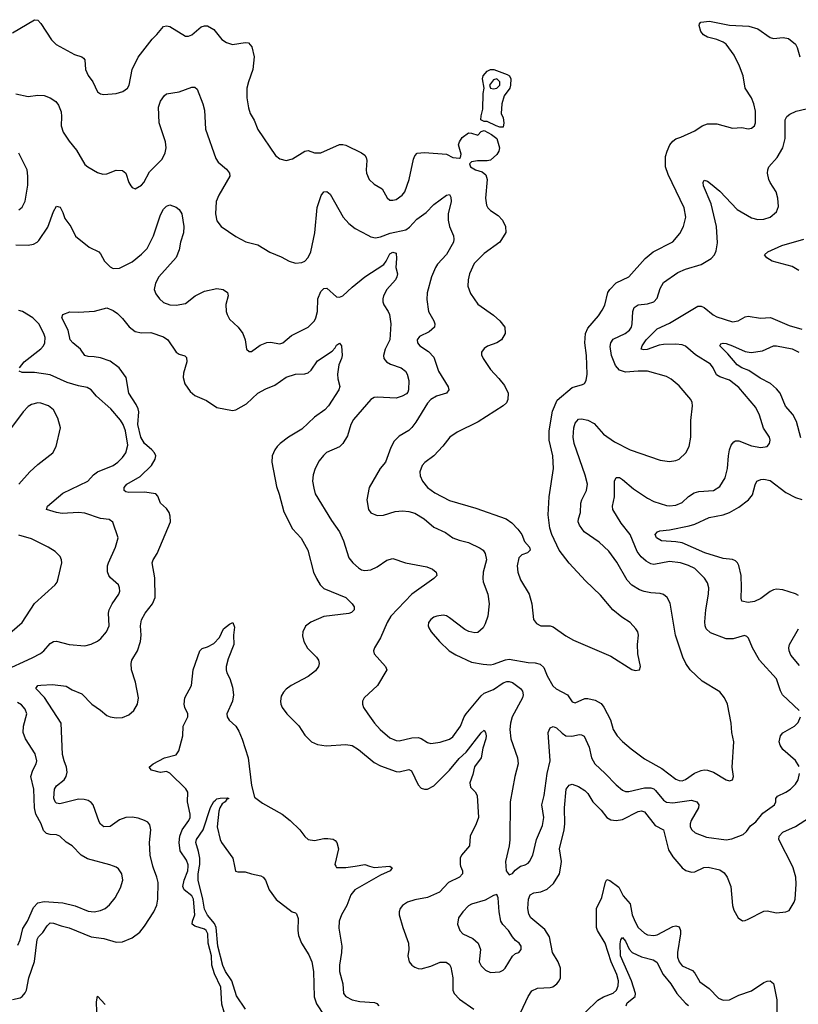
# Model space of a CAD drawing. Header units: inches. Extents: x 1934316 to 2140091, y 524953 to 667329.
# Tile 248 of 256: x 2023215 to 2028168, y 639121 to 645386. Entities that reach past the tile are written whole.
import ezdxf

# ---------------------------------------------------------------- set-up
doc = ezdxf.new("R2010")
doc.units = ezdxf.units.IN
doc.header["$MEASUREMENT"] = 0
doc.layers.add('C0623', color=7, linetype='Continuous')
doc.layers.add('C0624', color=7, linetype='Continuous')

msp = doc.modelspace()

# ---------------------------------------------------------------- linework, layer by layer
at = {"layer": 'C0623', "color": 5}
for points, elevation in [([(2023170, 639151.1), (2023218, 639162), (2023231.2, 639170), (2023250, 639192.7), (2023257.8, 639210), (2023272.7, 639290), (2023310, 639393.4), (2023327.3, 639532.7), (2023335.2, 639550), (2023362, 639578), (2023390, 639620.8), (2023410, 639638.6), (2023430, 639637.5), (2023478.9, 639618.9), (2023530, 639607.1), (2023670, 639550.7), (2023750, 639538.3), (2023830, 639516.9), (2023870, 639518.5), (2023930, 639543.6), (2023979.6, 639580.4), (2024010, 639618.4), (2024068.3, 639710), (2024087.8, 639752.2), (2024093.6, 639790), (2024095.2, 639895.2), (2024087.7, 639930), (2024065.9, 639985.9), (2024062.5, 640000)], 320), ([(2023202.9, 639497.1), (2023218.8, 639530), (2023236.1, 639603.9), (2023264.8, 639650), (2023303.5, 639736.5), (2023330, 639765.8), (2023370, 639775), (2023490, 639766.7), (2023568.1, 639748.1), (2023650, 639712.3), (2023690, 639709.2), (2023730, 639716.5), (2023758.4, 639730), (2023787, 639753), (2023822.2, 639797.8), (2023857.4, 639862.6), (2023871.1, 639910), (2023864.2, 639950), (2023842.8, 639982.8), (2023830, 639993.3), (2023811.9, 640000)], 340), ([(2024516.5, 639070), (2024502.2, 639122.2), (2024494.1, 639230), (2024455.2, 639315.2), (2024438.1, 639370), (2024436, 639430), (2024413.4, 639510), (2024411.7, 639570), (2024401.6, 639590), (2024390, 639599.7), (2024330, 639618.8), (2024311.6, 639630), (2024314.5, 639650), (2024329.9, 639690.1), (2024321.8, 639790), (2024310, 639810.7), (2024261.1, 639850), (2024253.9, 639870), (2024261.9, 639910), (2024284.9, 639970), (2024287.1, 640000)], 280), ([(2024651.1, 639090), (2024594.3, 639174.3), (2024565.4, 639270), (2024525.6, 639330), (2024508.2, 639368.2), (2024475.8, 639490), (2024464.9, 639610), (2024453.9, 639633.9), (2024410, 639688.2), (2024390, 639725.1), (2024381.1, 639790), (2024351.5, 639911.5), (2024350.7, 639950), (2024360, 640000)], 260), ([(2024581.7, 640000), (2024588.1, 639968.1), (2024604, 639964), (2024650, 639964), (2024690.6, 639950.6), (2024750, 639938.8), (2024764.7, 639930), (2024778.8, 639910), (2024802.8, 639850), (2024847.9, 639787.9), (2024948.3, 639708.3), (2024970, 639702.8), (2024976.7, 639696.7), (2024986, 639666), (2024983.8, 639590), (2024990, 639558), (2025008.9, 639508.9), (2025054.7, 639434.7), (2025074, 639390), (2025085, 639330), (2025087.6, 639167.6), (2025104.5, 639124.5), (2025152, 639050)], 260), ([(2025225.6, 640000), (2025230.5, 639990.5), (2025290.2, 639990.2), (2025349, 640000)], 280), ([(2025440.7, 640000), (2025470, 639990.2), (2025570, 639999.5), (2025584.9, 639990), (2025572.2, 639970), (2025510, 639942.6), (2025346.5, 639850), (2025322.4, 639817.6), (2025295.9, 639750), (2025263, 639690), (2025247.2, 639650), (2025245.6, 639605.6), (2025265.3, 639490), (2025263.2, 639450), (2025249.2, 639370), (2025249.2, 639330), (2025270.2, 639250), (2025276, 639190), (2025290.4, 639170), (2025330.4, 639150), (2025378.4, 639138.4), (2025472.6, 639132.6), (2025486.5, 639126.5), (2025499.5, 639110)], 280), ([(2026020.2, 640000), (2026031.4, 639970), (2026031.8, 639950), (2026013, 639930), (2025944.1, 639895.9), (2025886.1, 639833.9), (2025810, 639799.3), (2025730, 639786), (2025682.4, 639770), (2025651, 639749), (2025636, 639730), (2025629, 639710), (2025630.3, 639689.7), (2025653, 639610), (2025688.1, 639510), (2025690.2, 639470), (2025684.4, 639430), (2025694, 639390), (2025710.3, 639370), (2025730, 639356.5), (2025750, 639348.6), (2025770, 639347), (2025830, 639363.2), (2025890, 639388.3), (2025928, 639388), (2025950, 639374), (2025957.4, 639357.4), (2025971.7, 639290), (2025970.2, 639210), (2025978.2, 639190), (2026012.8, 639152.8), (2026103.7, 639090)], 320), ([(2026308.5, 640000), (2026311, 639970), (2026330, 639944.7), (2026350, 639954), (2026366.3, 639973.7), (2026400.7, 639999.3), (2026403, 640000)], 340), ([(2026403.9, 639070), (2026450, 639170.4), (2026473.9, 639206.1), (2026510, 639222.9), (2026590, 639227.1), (2026607.6, 639232.4), (2026633.3, 639250), (2026647.8, 639270), (2026655.4, 639290), (2026656, 639350), (2026641, 639390), (2026604.8, 639450), (2026585.5, 639550), (2026555.7, 639595.7), (2026468, 639670), (2026454.5, 639694.5), (2026448.5, 639730), (2026451.2, 639790), (2026463.2, 639816.8), (2026485.6, 639830), (2026530, 639837.2), (2026570, 639853.7), (2026610.8, 639890), (2026649.8, 639950.2), (2026656.8, 640000)], 320), ([(2027420.4, 640000), (2027430, 639988.7), (2027452.3, 639972.3), (2027490, 639960.9), (2027510, 639962.7), (2027568.4, 639991.6), (2027594.2, 639994.2), (2027670, 639976.1), (2027696.8, 639956.8), (2027715.8, 639930), (2027739.7, 639870), (2027750.2, 639750.2), (2027759.4, 639719.4), (2027786, 639670), (2027812.5, 639652.5), (2027830, 639653.7), (2027850, 639661.7), (2027950, 639712.3), (2027970, 639714.7), (2028030, 639702.4), (2028090, 639708.4), (2028110, 639717.3), (2028143, 639770), (2028148.3, 639790), (2028154.5, 639885.5), (2028152.5, 639930), (2028135.9, 639990), (2028130.9, 640000)], 320), ([(2026815.6, 639070), (2026892.4, 639147.6), (2026930, 639169.1), (2026990, 639190.8), (2027012.7, 639210), (2027022.7, 639237.3), (2027024.1, 639270), (2027014.2, 639310), (2026977.3, 639390), (2026939.7, 639510), (2026890.8, 639590), (2026884, 639610), (2026885, 639730), (2026919.2, 639800.7), (2026941.2, 639898.8), (2026950, 639914.4), (2026970, 639907.6), (2027027, 639867), (2027055.4, 639810), (2027099.3, 639759.3), (2027112.2, 639690), (2027130, 639644.6), (2027150.1, 639610.1), (2027190, 639573.2), (2027210, 639562.9), (2027250, 639557.7), (2027270, 639563.2), (2027370, 639615.5), (2027390, 639619.7), (2027410, 639613.1), (2027419.4, 639590), (2027418.3, 639570), (2027399.1, 639450), (2027401, 639421), (2027410.2, 639390), (2027430, 639365.8), (2027495, 639335), (2027510, 639318), (2027542.7, 639262.7), (2027601.7, 639221.7), (2027660.5, 639160.5), (2027690, 639146.4), (2027730, 639148.6), (2027790, 639178.2), (2027870, 639206.3), (2027950, 639259.2), (2027970, 639267.9), (2027990.2, 639270.2), (2028010, 639252.7), (2028014.8, 639234.8), (2028032.7, 639150), (2028031.2, 639071.2)], 280), ([(2027074.3, 639110), (2027080.5, 639130), (2027130.4, 639169.6), (2027133.5, 639190), (2027106.5, 639270), (2027037.9, 639430), (2027035.2, 639504.8), (2027040.4, 639530), (2027050, 639546), (2027070, 639521.3), (2027091.5, 639471.5), (2027110.6, 639450.6), (2027170, 639422.7), (2027244.5, 639404.5), (2027268.5, 639388.5), (2027309.4, 639310), (2027358, 639250), (2027395.1, 639190), (2027450, 639127.9), (2027470, 639112.4)], 260), ([(2023706.8, 639073.2), (2023703.9, 639136.1), (2023710, 639173.4), (2023759, 639119)], 280)]:
    msp.add_lwpolyline(points, dxfattribs=dict(at, elevation=elevation))
at = {"layer": 'C0623', "color": 5, "elevation": 340}
msp.add_lwpolyline([(2026250, 639819), (2026230, 639812.7), (2026176.7, 639783.3), (2026090, 639757.3), (2026070, 639746.6), (2026033.7, 639710), (2026006.4, 639670), (2026000.4, 639630), (2026015.6, 639590), (2026033.4, 639570), (2026098.9, 639538.9), (2026132.9, 639510), (2026145.8, 639470), (2026139, 639390), (2026150, 639364.9), (2026178, 639338), (2026210, 639323.1), (2026270, 639327.6), (2026290, 639337), (2026303, 639350), (2026350, 639427.3), (2026370, 639444), (2026390, 639451), (2026405.2, 639470), (2026406, 639490), (2026392.3, 639510), (2026370, 639526), (2026350, 639549.6), (2026324.5, 639590), (2026288.6, 639628.6), (2026275.3, 639650), (2026264.7, 639710), (2026258.9, 639798.9)], close=True, dxfattribs=at)
at = {"layer": 'C0624', "color": 5}
for points, elevation in [([(2023170, 645302.4), (2023310, 645386.4), (2023330, 645383.8), (2023350, 645363), (2023418.2, 645258.2), (2023447.8, 645227.7), (2023564.5, 645164.5), (2023610.2, 645150.2), (2023622, 645142), (2023630.3, 645130), (2023634, 645070), (2023650, 645030.6), (2023681.3, 644990), (2023710, 644926.8), (2023730, 644914), (2023750, 644910.6), (2023830, 644916.3), (2023871.4, 644928.6), (2023900.9, 644950), (2023911.3, 644970), (2023931.1, 645070), (2023970, 645148.2), (2024057.6, 645262.4), (2024088.2, 645291.8), (2024130, 645344), (2024150, 645347.7), (2024170, 645343), (2024270, 645282), (2024290, 645280.7), (2024310, 645290.5), (2024370, 645340.4), (2024390, 645346.7), (2024410, 645346.7), (2024450, 645323.8), (2024500.9, 645260.9), (2024530, 645240.2), (2024570, 645229.2), (2024650, 645240.3), (2024670, 645239.3), (2024692.8, 645212.8), (2024707.6, 645150), (2024698.7, 645070), (2024670.3, 644990), (2024661.1, 644950), (2024659.5, 644890), (2024670, 644824.7), (2024681.3, 644790), (2024706.7, 644746.7), (2024730, 644687.3), (2024842.6, 644522.6), (2024870, 644500.5), (2024910, 644490.4), (2024950, 644501.3), (2025030, 644550.4), (2025050, 644553.4), (2025090, 644539.6), (2025130, 644539), (2025250, 644591.7), (2025270, 644593.1), (2025290, 644587.6), (2025390, 644539.3), (2025410, 644524), (2025419.3, 644510), (2025424.4, 644490), (2025418.7, 644430), (2025421.3, 644410), (2025438.4, 644370), (2025470, 644340.4), (2025520.7, 644310), (2025553.2, 644253.2), (2025570, 644238.8), (2025590, 644237.3), (2025610, 644242), (2025649.3, 644270), (2025664.5, 644290), (2025693.6, 644370), (2025720.5, 644499.5), (2025730, 644521), (2025743.9, 644536.1), (2025790, 644541.6), (2025930, 644530.4), (2025971, 644510), (2026013.8, 644506.2), (2026019, 644510), (2026023.7, 644530), (2026007, 644590), (2026012.7, 644610), (2026030, 644636.3), (2026070, 644666), (2026090, 644664.7), (2026130, 644652), (2026150, 644674), (2026170, 644682), (2026216.8, 644656.8), (2026250.5, 644630.5), (2026267.7, 644570), (2026264, 644550), (2026250, 644529.5), (2026210, 644493.2), (2026188.9, 644488.9), (2026128.7, 644488.7), (2026090, 644481.2), (2026076, 644470), (2026083.8, 644450), (2026116, 644430), (2026158.4, 644418.4), (2026179.9, 644399.9), (2026189, 644369), (2026179, 644250), (2026185.2, 644205.2), (2026192.4, 644190), (2026210, 644172.4), (2026259.5, 644139.5), (2026285.7, 644110), (2026306, 644070), (2026308.6, 644031.4), (2026270.2, 643969.8), (2026170, 643899.1), (2026105.9, 643834.1), (2026076.5, 643770), (2026067.8, 643730), (2026066.3, 643690), (2026083, 643643), (2026130, 643575.5), (2026230, 643505.5), (2026270.4, 643470.3), (2026302, 643430), (2026303, 643390), (2026280.7, 643350), (2026250.8, 643330), (2026191.8, 643308.2), (2026170, 643294.5), (2026153, 643270), (2026153.2, 643253.2), (2026163.8, 643230), (2026210, 643160.7), (2026263.8, 643103.8), (2026298.9, 643058.9), (2026322.4, 643010), (2026320.4, 642970), (2026311.6, 642948.4), (2026291.4, 642928.6), (2026132.7, 642827.3), (2025998.7, 642761.3), (2025952, 642730), (2025907.5, 642672.5), (2025849.3, 642610.7), (2025792.1, 642567.9), (2025776.5, 642550), (2025760.9, 642510), (2025763, 642483), (2025778, 642450), (2025810.2, 642410.2), (2025855.9, 642375.9), (2025950, 642326.5), (2026117.1, 642277.1), (2026310.2, 642210.2), (2026345.5, 642185.5), (2026384.3, 642144.3), (2026409.3, 642109.3), (2026426.8, 642066.8), (2026458.7, 642030), (2026463.1, 642010), (2026446.6, 641993.4), (2026410, 641981.8), (2026390, 641961.3), (2026379.8, 641910), (2026383.5, 641870), (2026401.4, 641821.4), (2026457.4, 641730), (2026473.7, 641670), (2026484.9, 641570), (2026503.9, 641543.9), (2026530, 641529.3), (2026590, 641529.4), (2026610, 641523.2), (2026690, 641465.5), (2026737.5, 641437.5), (2026975.2, 641335.2), (2027110, 641250.7), (2027130, 641244), (2027158, 641250), (2027165.2, 641270), (2027147.3, 641350), (2027146, 641410), (2027151.8, 641470), (2027147, 641490), (2027135.1, 641510), (2027098.4, 641550), (2027045, 641585), (2026989.6, 641630), (2026910, 641723.6), (2026815.7, 641815.7), (2026710, 641928.3), (2026647.9, 642010), (2026599.8, 642110), (2026587.7, 642150), (2026576.3, 642236.3), (2026583.1, 642350), (2026611, 642530), (2026606.3, 642610), (2026583, 642710), (2026583.6, 642770), (2026604.8, 642895.2), (2026635.4, 642964.6), (2026730, 643045.2), (2026795.5, 643064.5), (2026808.3, 643071.7), (2026819.7, 643090), (2026825.1, 643130), (2026820.3, 643250), (2026811.4, 643330), (2026814.8, 643390), (2026830, 643423.7), (2026897.9, 643502.1), (2026921.2, 643538.8), (2026936.8, 643570), (2026957.4, 643650), (2026969.8, 643670), (2027010, 643711.1), (2027090, 643750.3), (2027193.4, 643866.6), (2027246, 643910), (2027370, 643972.2), (2027413.9, 644026.1), (2027437.7, 644070), (2027453.1, 644130), (2027442.4, 644190), (2027340.8, 644400.8), (2027323.2, 644450), (2027324.2, 644515.8), (2027333.3, 644550), (2027350.7, 644589.3), (2027370, 644613.7), (2027390, 644627.4), (2027422, 644638), (2027510, 644679.7), (2027556.9, 644710), (2027590, 644723.2), (2027650, 644723.9), (2027750, 644696), (2027810, 644700.3), (2027850, 644692.7), (2027870, 644695.5), (2027890, 644711), (2027895.8, 644730), (2027895.5, 644804.5), (2027886.6, 644850), (2027869.8, 644890), (2027829.7, 644950), (2027817.2, 645030), (2027794.7, 645090), (2027760.1, 645160.1), (2027710, 645229.7), (2027690, 645243.8), (2027650, 645260.9), (2027590, 645275.4), (2027565, 645290), (2027548.5, 645311.5), (2027538.4, 645350), (2027540.1, 645359.9), (2027548, 645370), (2027603.7, 645376.3), (2027730, 645352.6), (2027854.5, 645345.5), (2027910, 645327.5), (2027990, 645272.5), (2028010, 645267), (2028072.6, 645272.6), (2028106.5, 645266.5), (2028150.4, 645230), (2028161.6, 645210), (2028178, 645150)], 380), ([(2023190, 644914.9), (2023270, 644897), (2023330, 644906.5), (2023370, 644904.7), (2023409.2, 644889.2), (2023445.1, 644865.1), (2023462.3, 644842.3), (2023479.1, 644799.1), (2023482.3, 644770), (2023479.5, 644710), (2023491.4, 644671.4), (2023530, 644613), (2023575.8, 644555.8), (2023630, 644465.5), (2023649, 644449), (2023710, 644414.4), (2023743.4, 644403.4), (2023770, 644406.4), (2023830, 644428.4), (2023870, 644427.7), (2023890.5, 644410), (2023908.7, 644350), (2023921.6, 644330), (2023930, 644319.1), (2023950, 644310.7), (2023990, 644333), (2024005.1, 644350), (2024042, 644418), (2024120.8, 644499.2), (2024141.7, 644538.3), (2024148, 644570), (2024143.5, 644610), (2024102, 644730), (2024099.1, 644830), (2024111.9, 644868.1), (2024136.6, 644903.4), (2024150, 644914), (2024230, 644926.3), (2024310, 644957.2), (2024330, 644956), (2024344.4, 644944.4), (2024381.3, 644850), (2024390.4, 644810), (2024398, 644690), (2024463.2, 644503.2), (2024478.9, 644478.9), (2024530, 644434.9), (2024550.3, 644410), (2024551.6, 644390), (2024481.3, 644270), (2024465.5, 644230), (2024460.9, 644150), (2024470, 644106.8), (2024497.3, 644070), (2024590, 644006), (2024653.4, 643973.4), (2024730, 643953.7), (2024806.8, 643906.8), (2024878, 643878), (2024930.4, 643850.3), (2024970, 643838), (2025010, 643840.5), (2025030, 643850.7), (2025050, 643874), (2025068, 643910), (2025093.5, 644030), (2025108.4, 644191.5), (2025133.1, 644266.9), (2025150, 644290.6), (2025170, 644293), (2025190, 644276.3), (2025274, 644130), (2025310, 644088.8), (2025350, 644058.3), (2025430, 644014.3), (2025450, 644004), (2025478.4, 643998.4), (2025510, 644004), (2025571.8, 644028.2), (2025671.4, 644048.6), (2025694.4, 644065.6), (2025742.5, 644117.5), (2025800.5, 644159.5), (2025850, 644210.2), (2025930, 644270.3), (2025950, 644273), (2025958, 644258), (2025959.1, 644230), (2025941.8, 644150), (2025940.8, 644110), (2025948.9, 644070), (2025975.3, 644010), (2025978, 643990), (2025974.6, 643970), (2025930, 643892.6), (2025872.9, 643830), (2025860.2, 643810), (2025834.7, 643750), (2025807.4, 643647.4), (2025805.8, 643605.9), (2025814.9, 643530), (2025850.3, 643470), (2025857, 643450), (2025854, 643430), (2025820.2, 643399.8), (2025758.8, 643370), (2025743, 643350), (2025746, 643330), (2025760.7, 643310), (2025815, 643275), (2025850, 643239.3), (2025880.2, 643150), (2025941.5, 643050), (2025946, 643030), (2025930.4, 643010), (2025867.7, 642990), (2025830.2, 642969.8), (2025810, 642945.6), (2025735.2, 642824.8), (2025709.4, 642790.6), (2025690, 642772.4), (2025630, 642736.3), (2025596.7, 642703.3), (2025576.7, 642663.3), (2025542.8, 642570), (2025508.7, 642530), (2025439.5, 642410), (2025423.7, 642330), (2025434.4, 642270), (2025450, 642248.2), (2025490, 642230.4), (2025530, 642233.7), (2025603.5, 642256.5), (2025650, 642261.6), (2025690, 642257.5), (2025730, 642246.4), (2025787.4, 642210), (2025850, 642156.9), (2025924, 642124), (2025970.7, 642090), (2026010, 642074.6), (2026070, 642060.3), (2026144, 642024), (2026163.1, 642010), (2026177.4, 641990), (2026184.9, 641950), (2026164.7, 641870), (2026160.9, 641830), (2026164.2, 641810), (2026193.1, 641730), (2026200.9, 641670), (2026193.1, 641590), (2026177.4, 641542.6), (2026163, 641517), (2026130, 641487.3), (2026110, 641483.6), (2026072.7, 641492.7), (2026046.1, 641506.1), (2025950, 641579.5), (2025930, 641591.8), (2025910, 641596.2), (2025870, 641591.6), (2025850, 641583.7), (2025830, 641569.2), (2025816.3, 641550), (2025813.4, 641530), (2025817.1, 641517.1), (2025833.4, 641490), (2025885.5, 641430), (2025948.2, 641370), (2025990, 641343.7), (2026090, 641298), (2026164.5, 641284.5), (2026210, 641281.3), (2026230, 641284.9), (2026306.8, 641313.2), (2026330, 641316.3), (2026450, 641296.3), (2026494.5, 641294.5), (2026525.5, 641285.5), (2026550, 641263), (2026571.3, 641211.3), (2026607.4, 641147.4), (2026627.7, 641127.7), (2026700.4, 641090), (2026730, 641045.5), (2026750, 641039.3), (2026810, 641065.7), (2026830, 641066.5), (2026876, 641056), (2026913.8, 641033.8), (2026931.9, 641011.9), (2026974, 640930), (2026990.3, 640870), (2027015.8, 640830), (2027050, 640794), (2027105.7, 640745.7), (2027190, 640682.6), (2027300.3, 640620.3), (2027390, 640554.3), (2027410, 640545.2), (2027430, 640542.8), (2027450, 640550.2), (2027508.7, 640591.3), (2027550, 640609.4), (2027570, 640613.1), (2027591.3, 640611.3), (2027630, 640597.7), (2027710, 640548.8), (2027730, 640542), (2027750.9, 640549.1), (2027756.4, 640570), (2027746.9, 640630), (2027758.4, 640790), (2027745.6, 640850), (2027741.6, 640910), (2027718.4, 641030), (2027699.5, 641070), (2027669.7, 641109.7), (2027555.9, 641175.9), (2027481.5, 641250), (2027452, 641290), (2027434, 641330), (2027387.7, 641470), (2027352.9, 641672.9), (2027335.1, 641710), (2027310, 641728), (2027290, 641735.1), (2027230, 641738.5), (2027186.9, 641746.9), (2027158.3, 641758.3), (2027108.6, 641788.6), (2027080.6, 641820.6), (2027013.9, 641933.9), (2026964, 642004), (2026900.9, 642060.9), (2026807, 642127), (2026776, 642170), (2026768.6, 642190), (2026769.8, 642209.8), (2026783.1, 642250), (2026785, 642310), (2026790.8, 642330), (2026821.5, 642390), (2026826.4, 642430), (2026811.8, 642488.2), (2026741.9, 642690), (2026736.7, 642730), (2026740.6, 642790), (2026750, 642819.5), (2026770, 642844.7), (2026790, 642846.7), (2026830, 642837.1), (2026870, 642816.6), (2026930, 642749.2), (2026999.3, 642699.3), (2027098, 642650), (2027290, 642582.4), (2027350, 642574.4), (2027390, 642581.3), (2027410, 642590.4), (2027453.6, 642630), (2027474.3, 642670), (2027485.4, 642730), (2027484.2, 642835.8), (2027496.4, 642930), (2027494, 642950), (2027484.2, 642970), (2027410, 643055.6), (2027359.3, 643099.3), (2027330, 643116.3), (2027210, 643149), (2027150.5, 643150.5), (2027070, 643143), (2027030, 643155.5), (2027005.5, 643185.5), (2026979.3, 643250), (2026972.4, 643307.6), (2026976.3, 643330), (2026990, 643353.5), (2027067.1, 643390), (2027095, 643410), (2027107.1, 643430), (2027112.3, 643450), (2027116.2, 643530), (2027124.9, 643555.1), (2027150, 643571.9), (2027210, 643579), (2027250, 643591.5), (2027270, 643614.4), (2027290, 643676.3), (2027310, 643713.7), (2027401.4, 643778.6), (2027450, 643798.6), (2027550.7, 643829.3), (2027614.2, 643865.8), (2027635.6, 643890), (2027645.1, 643914.9), (2027654, 643966), (2027649, 644070), (2027614.5, 644214.5), (2027565.1, 644330), (2027562.7, 644350), (2027570, 644364.7), (2027590, 644358.8), (2027610, 644344.9), (2027670, 644294.6), (2027779, 644179), (2027870, 644124.7), (2027910, 644115.8), (2027950, 644117.7), (2027990, 644130.3), (2028030, 644163), (2028042.8, 644197.2), (2028038.9, 644250), (2028026.9, 644290), (2027989.8, 644349.8), (2027982, 644370), (2027972.4, 644410), (2027973.7, 644430), (2027981, 644450), (2028033.3, 644510), (2028070, 644570.5), (2028084.3, 644630), (2028084.4, 644750), (2028095.9, 644770), (2028114.6, 644785.4), (2028155.8, 644804.1), (2028219.4, 644819.4)], 360), ([(2023210, 644175.5), (2023230, 644194), (2023250, 644231.3), (2023266.3, 644333.7), (2023268.1, 644390), (2023263.1, 644430), (2023210, 644536)], 360), ([(2023190, 643953.7), (2023268.9, 643951.1), (2023302.2, 643957.8), (2023325.6, 643970), (2023337.9, 643982.1), (2023394.8, 644065.2), (2023430, 644165.5), (2023450, 644198.8), (2023472.3, 644192.3), (2023490, 644159.1), (2023502.2, 644122.2), (2023540.3, 644070), (2023570, 644008.2), (2023658, 643938), (2023719.1, 643910), (2023730, 643897.3), (2023753.8, 643850), (2023790, 643812.9), (2023810, 643804), (2023850, 643805.2), (2023930, 643846.3), (2023990, 643893.4), (2024026.6, 643930), (2024067, 644010), (2024110, 644144), (2024130, 644180.7), (2024150, 644199.1), (2024170, 644207.7), (2024210, 644193), (2024230, 644179.1), (2024246.4, 644150), (2024258.9, 644070), (2024256.9, 644030), (2024238.4, 643970), (2024230, 643922), (2024210, 643872.7), (2024100.2, 643750), (2024078.2, 643710), (2024071.5, 643670), (2024081.3, 643641.3), (2024103.7, 643610), (2024130, 643586), (2024170, 643571.7), (2024210, 643569.1), (2024270, 643580.3), (2024332.3, 643630), (2024390, 643658.9), (2024470, 643674.9), (2024510.7, 643670), (2024538, 643650), (2024542.4, 643630), (2024526.1, 643573.9), (2024528.9, 643530), (2024534.9, 643510), (2024550, 643480.5), (2024605.5, 643430), (2024635.5, 643390), (2024650.6, 643350), (2024657.3, 643290), (2024674.4, 643274.4), (2024690, 643275.5), (2024745.7, 643314.3), (2024787.4, 643332.6), (2024810, 643334.6), (2024870, 643324), (2024889.6, 643330.4), (2024944, 643376), (2025049.6, 643430), (2025089.7, 643470), (2025099.8, 643490), (2025108.9, 643530), (2025111.8, 643610), (2025130, 643656.4), (2025150, 643675.8), (2025170, 643677.6), (2025230, 643622.3), (2025250, 643620.7), (2025270, 643629.2), (2025330, 643685.2), (2025410, 643750.3), (2025531.3, 643828.7), (2025547.2, 643850), (2025570, 643896.5), (2025590, 643907.9), (2025610, 643900.5), (2025613.4, 643866.6), (2025608.1, 643810), (2025617.8, 643770), (2025615.2, 643750), (2025606.5, 643730), (2025550.2, 643670), (2025530.2, 643630), (2025525.4, 643610), (2025525, 643590), (2025531, 643571), (2025559.6, 643530), (2025567.4, 643510), (2025577.3, 643450), (2025570.1, 643350), (2025540.2, 643290), (2025529.3, 643249.3), (2025531.4, 643230), (2025548.1, 643208.1), (2025574.2, 643194.2), (2025643.1, 643170), (2025669.3, 643149.3), (2025680.3, 643130), (2025691.5, 643090), (2025688.9, 643031.1), (2025684, 643016), (2025675, 643005), (2025648, 642990), (2025610, 642977.4), (2025490, 642983.7), (2025470, 642981.8), (2025448.9, 642970), (2025337.8, 642842.2), (2025320.9, 642810), (2025301.1, 642738.9), (2025271.2, 642688.8), (2025250, 642668.2), (2025168.1, 642631.9), (2025147, 642613), (2025121.1, 642578.9), (2025095.8, 642530), (2025081.3, 642490), (2025078.9, 642450), (2025085.9, 642405.9), (2025095.3, 642370), (2025198.5, 642198.5), (2025250, 642128.2), (2025275.8, 642070), (2025310, 641962), (2025333.7, 641930), (2025370, 641897.4), (2025390, 641886.3), (2025410, 641881.7), (2025450, 641886.3), (2025490, 641904.9), (2025550, 641947.2), (2025590, 641958.4), (2025669.3, 641929.3), (2025804.8, 641904.8), (2025840.7, 641890), (2025865.5, 641870), (2025868, 641850), (2025850.4, 641830), (2025709, 641731), (2025576.5, 641590), (2025552.9, 641550), (2025510, 641452), (2025472.4, 641390), (2025466.7, 641370), (2025470.6, 641350), (2025543, 641270), (2025550.5, 641250), (2025492.2, 641150), (2025407.7, 641070), (2025396.3, 641050), (2025396.3, 641030), (2025403, 641010), (2025430.4, 640970), (2025473.1, 640910), (2025509.4, 640869.4), (2025570, 640816.9), (2025610, 640798.5), (2025630, 640797.2), (2025710, 640815.3), (2025750, 640818), (2025770, 640812.3), (2025810, 640786.9), (2025830, 640779.7), (2025890, 640788.1), (2025950, 640807.7), (2025970, 640822), (2026019.8, 640890), (2026043.5, 640950), (2026055.8, 640970), (2026150, 641084.2), (2026170, 641101), (2026230, 641124.3), (2026290, 641165.7), (2026314.3, 641174.3), (2026330, 641175.2), (2026350, 641168.4), (2026401.7, 641130), (2026414.1, 641114.1), (2026417.7, 641090), (2026413.5, 641070), (2026348, 640950), (2026336.9, 640910), (2026332.6, 640870), (2026339.6, 640810), (2026381.5, 640690), (2026386.9, 640650), (2026366.2, 640570), (2026335.8, 640410), (2026332.4, 640167.6), (2026328.5, 640130), (2026306, 640030), (2026308.5, 640000)], 340), ([(2028172.9, 643790), (2028130, 643816.5), (2028001.6, 643850), (2027968, 643870), (2027954, 643890), (2027974.5, 643910), (2028063.6, 643950), (2028202.9, 643990)], 340), ([(2023215.1, 643170), (2023243.5, 643210), (2023350, 643291.7), (2023367.1, 643310), (2023375.7, 643330), (2023376.5, 643363.5), (2023369.8, 643390), (2023336.3, 643450), (2023299.8, 643490), (2023232.6, 643530), (2023210, 643536.5)], 340), ([(2024062.5, 640000), (2024045.4, 640070), (2024041.8, 640150), (2024049.8, 640230), (2024042.2, 640262.2), (2024030, 640278.7), (2024010, 640291.1), (2023970, 640304.8), (2023930, 640311), (2023890, 640309.8), (2023850, 640295.4), (2023790, 640251.9), (2023750, 640250.9), (2023730, 640266.9), (2023721.6, 640281.6), (2023682, 640390), (2023670, 640404.2), (2023650, 640416.9), (2023624.5, 640424.5), (2023590, 640426.8), (2023470, 640395.8), (2023450, 640399.7), (2023441, 640410), (2023433, 640433), (2023436.2, 640490), (2023448.4, 640510), (2023497.5, 640550), (2023510.5, 640570), (2023517.8, 640597.8), (2023513.7, 640630), (2023497.7, 640670), (2023488.4, 640710), (2023478.3, 640910), (2023372.9, 641072.9), (2023318, 641130), (2023331.6, 641148.4), (2023350, 641152.4), (2023425, 641155), (2023510, 641146), (2023550, 641121.1), (2023610, 641097), (2023673.4, 641030), (2023730, 640993.4), (2023770, 640958.7), (2023791, 640950), (2023830, 640943.6), (2023870, 640945.2), (2023910, 640963.6), (2023940.5, 640990), (2023965.6, 641030), (2023971.3, 641070), (2023952.8, 641170), (2023926, 641250), (2023923.5, 641290), (2023929.7, 641310), (2023964.2, 641370), (2023983.9, 641430), (2023988.7, 641470), (2023982.8, 641530), (2023990, 641567.3), (2024014, 641610), (2024059.8, 641670), (2024076.8, 641710), (2024074.5, 641834.5), (2024058, 641930), (2024065.1, 641950), (2024090.7, 641989.3), (2024174.5, 642190), (2024173.2, 642226.8), (2024165.7, 642250), (2024150, 642275.1), (2024111.8, 642310), (2024094.3, 642354.3), (2024081.2, 642370), (2024010, 642380.3), (2023910, 642378.5), (2023890, 642382.4), (2023879.5, 642390), (2023879.7, 642410), (2023897.6, 642430), (2023981.6, 642478.4), (2024052.9, 642550), (2024078, 642590), (2024080.4, 642610), (2024073.3, 642630), (2024056.4, 642650), (2024010, 642689.2), (2023986, 642730), (2023967.6, 642810), (2023972.3, 642890), (2023968.6, 642910), (2023957, 642937), (2023909.8, 643010), (2023893.6, 643110), (2023848.8, 643170), (2023790, 643212.4), (2023730, 643235.1), (2023690, 643241.7), (2023650, 643242.4), (2023629.7, 643249.7), (2023602, 643290), (2023552.3, 643330), (2023536.2, 643350), (2023522.9, 643410), (2023484, 643490), (2023489.3, 643510.7), (2023533.6, 643526.4), (2023590, 643524.9), (2023690.7, 643530.7), (2023770, 643551.8), (2023810, 643535.5), (2023837.2, 643517.2), (2023870, 643484.9), (2023911.3, 643431.3), (2023950, 643402), (2023990, 643392.6), (2024050, 643396.5), (2024130, 643367.7), (2024157.4, 643350), (2024210, 643270.4), (2024230, 643258), (2024266.6, 643246.6), (2024276.7, 643236.7), (2024278, 643210), (2024256.7, 643136.7), (2024256.1, 643110), (2024266.7, 643070), (2024300.1, 643020.1), (2024330, 642994.6), (2024403.4, 642963.4), (2024470, 642918.9), (2024570, 642900.2), (2024590, 642903.9), (2024657.6, 642942.4), (2024731.1, 643008.9), (2024781.7, 643038.3), (2024838.5, 643061.5), (2024910, 643110.9), (2024970, 643131.1), (2025030, 643132.4), (2025050, 643139.6), (2025070, 643156), (2025110, 643216.1), (2025202.9, 643277.1), (2025222.4, 643297.6), (2025230, 643314.4), (2025250, 643327.7), (2025262.4, 643310), (2025266.3, 643250), (2025263.1, 643230), (2025246.3, 643190), (2025237.1, 643130), (2025239.9, 643099.9), (2025252.5, 643052.5), (2025246.4, 643030), (2025179.5, 642930), (2025155.5, 642904.5), (2025090, 642857.2), (2025010, 642780.7), (2024924.9, 642730), (2024871.7, 642690), (2024852.9, 642670), (2024838.3, 642650), (2024820.8, 642610), (2024819.1, 642570), (2024850, 642414.8), (2024866.7, 642366.7), (2024894.9, 642254.9), (2024950, 642146), (2025006.2, 642086.2), (2025047.4, 642010), (2025084.7, 641870), (2025102.8, 641830), (2025126.3, 641790), (2025150, 641766.7), (2025290, 641708.8), (2025330.4, 641670), (2025344, 641650), (2025342.8, 641630), (2025326, 641614), (2025310, 641607.3), (2025150, 641587.8), (2025067.8, 641552.2), (2025034.1, 641525.9), (2025016, 641490), (2025014.7, 641465.3), (2025022.8, 641430), (2025046.4, 641386.4), (2025103.1, 641330), (2025115.8, 641310), (2025121.3, 641290), (2025117, 641270), (2025096.4, 641243.6), (2025050, 641206.9), (2024942, 641150), (2024910, 641127), (2024892.9, 641107.1), (2024879.2, 641080.8), (2024874, 641050), (2024877.6, 641030), (2024885.3, 641010), (2024913.7, 640970), (2024991.7, 640891.7), (2025030, 640832.4), (2025070.6, 640790), (2025110, 640773.4), (2025165.8, 640765.8), (2025290, 640773.8), (2025330, 640766.7), (2025370, 640742.7), (2025470, 640659.1), (2025510, 640638), (2025610, 640601.6), (2025630, 640599.3), (2025690, 640614.3), (2025706.9, 640606.9), (2025750, 640517), (2025770, 640495.3), (2025790, 640488.8), (2025810, 640490.3), (2025850, 640511.3), (2025950.6, 640610), (2026010, 640684.2), (2026055.8, 640724.2), (2026150, 640848.9), (2026170, 640864.4), (2026178.5, 640850), (2026182.9, 640830), (2026180.1, 640810), (2026161.5, 640750), (2026150.1, 640690), (2026109.2, 640630.8), (2026098, 640582), (2026079.3, 640530), (2026083.4, 640503.4), (2026112.9, 640472.9), (2026124.6, 640450), (2026134.7, 640310), (2026120.2, 640270), (2026080.2, 640190), (2026075.8, 640130), (2026026.7, 640070), (2026017.8, 640050), (2026016.5, 640010), (2026020.2, 640000)], 320), ([(2028173.3, 640990), (2028069, 641089), (2028055.2, 641115.2), (2028030, 641191.3), (2027922, 641310), (2027876.3, 641390), (2027851.1, 641451.1), (2027841, 641461), (2027827, 641467), (2027753.1, 641446.9), (2027710, 641445.7), (2027610, 641485.5), (2027582.8, 641510), (2027575, 641530), (2027574.9, 641554.9), (2027581.1, 641630), (2027598.2, 641730), (2027598.7, 641770), (2027590, 641803.7), (2027572.1, 641832.1), (2027510, 641893.1), (2027470, 641913.5), (2027419.3, 641930), (2027350, 641939), (2027250, 641919.9), (2027230, 641923.4), (2027200.8, 641940.7), (2027169.2, 641969.2), (2027142.7, 642002.7), (2027097.9, 642110), (2027041.4, 642181.4), (2026988.7, 642270), (2026987, 642290), (2026998.5, 642350), (2026998.7, 642450), (2027010, 642472.7), (2027030, 642472.2), (2027050, 642461.3), (2027120.9, 642400.9), (2027210, 642340.9), (2027250, 642320.2), (2027330, 642293.8), (2027350, 642292), (2027390, 642297.8), (2027430, 642314.3), (2027470, 642353.1), (2027505, 642375), (2027536.3, 642383.7), (2027629.8, 642390.2), (2027670, 642414.9), (2027703.5, 642470), (2027718, 642530), (2027723.6, 642610), (2027731.1, 642648.9), (2027741, 642679), (2027759.3, 642700.7), (2027770, 642706.4), (2027790, 642705.7), (2027870, 642674.4), (2027930, 642664.4), (2027969.5, 642670.5), (2027986, 642690), (2027989.4, 642710), (2027984.5, 642730), (2027946.4, 642786.4), (2027922.7, 642870), (2027898.6, 642918.6), (2027790, 643045.7), (2027730, 643091.7), (2027670, 643113.7), (2027647.4, 643127.4), (2027627.1, 643170), (2027610, 643193.3), (2027513.7, 643253.7), (2027450, 643309), (2027430, 643316.3), (2027390, 643321.9), (2027310, 643320.4), (2027284.2, 643315.8), (2027207.8, 643287.8), (2027185.3, 643285.3), (2027169.7, 643290), (2027174.7, 643310), (2027200.2, 643350), (2027270, 643419.6), (2027350, 643455.8), (2027530, 643562.6), (2027550, 643563.6), (2027570, 643555.2), (2027627.7, 643507.7), (2027650, 643495.5), (2027750, 643463.2), (2027785.2, 643470), (2027830, 643494.9), (2027850, 643499.5), (2027927.8, 643487.7), (2027990.9, 643490.9), (2028110, 643439.7), (2028190, 643418)], 340), ([(2028185.3, 642725.3), (2028157, 642830), (2028133.6, 642873.6), (2028087.5, 642927.5), (2028053.1, 643010), (2028030, 643038), (2027990.6, 643070.6), (2027925.3, 643105.3), (2027853.5, 643153.5), (2027810, 643171.6), (2027780.2, 643190), (2027720.6, 643260.6), (2027669.6, 643310), (2027675.5, 643324.5), (2027690, 643328.2), (2027710, 643324.9), (2027750, 643311.6), (2027830, 643273.9), (2027868, 643268), (2027940.9, 643279.1), (2028010, 643310.2), (2028030, 643310.2), (2028130, 643291.5), (2028172.2, 643270)], 320), ([(2023110, 641239.6), (2023294.9, 641325.1), (2023346.6, 641353.4), (2023369.8, 641370.2), (2023410, 641415.8), (2023430, 641430.3), (2023450, 641431.6), (2023530, 641410.2), (2023630, 641402.7), (2023670, 641412.9), (2023710, 641431.7), (2023731.4, 641448.6), (2023766.9, 641490), (2023784.5, 641530), (2023779.8, 641610), (2023783.9, 641630), (2023804.4, 641670), (2023845.4, 641730), (2023852.6, 641750), (2023851.2, 641770), (2023843, 641790), (2023793.8, 641833.8), (2023781.3, 641850), (2023773.3, 641873.3), (2023774.5, 641910), (2023780.4, 641930), (2023825.7, 642030), (2023842.4, 642090), (2023808.1, 642188.1), (2023785.1, 642205.1), (2023730, 642212.3), (2023630, 642246), (2023590, 642250.6), (2023485, 642244.9), (2023449.2, 642250), (2023386, 642270), (2023391.8, 642290), (2023490, 642372.4), (2023649.6, 642450), (2023685.1, 642490), (2023709.5, 642510), (2023809.5, 642550), (2023838.9, 642570), (2023870, 642600.3), (2023889.8, 642630), (2023902.2, 642677.8), (2023888.3, 642770), (2023873.6, 642810), (2023857.4, 642837.4), (2023794.5, 642910), (2023704.7, 642990), (2023670, 643031.6), (2023645.1, 643045.1), (2023590, 643055.6), (2023518.3, 643078.3), (2023410, 643127.2), (2023310, 643141.8), (2023230, 643140.5), (2023212.7, 643150)], 340), ([(2023210, 642430.4), (2023279.6, 642510), (2023330, 642556.4), (2023426.6, 642630), (2023446.6, 642670), (2023475.6, 642790), (2023458.9, 642850), (2023430, 642904.5), (2023399.3, 642930), (2023350, 642946.3), (2023330, 642948), (2023290, 642938), (2023270, 642925.6), (2023236.4, 642890), (2023156.5, 642783.5)], 360), ([(2028170, 641722), (2028150, 641732.3), (2028070, 641757.6), (2028030, 641763.1), (2028010, 641759.2), (2027990, 641748.6), (2027930, 641703.1), (2027890, 641683.1), (2027850, 641677.8), (2027810, 641685.6), (2027804.7, 641704.8), (2027808, 641772), (2027805.3, 641850), (2027790, 641912.3), (2027782.2, 641930), (2027770, 641942.3), (2027750.5, 641950.5), (2027690, 641958.6), (2027574.1, 641994.1), (2027430, 642057.4), (2027390, 642064.5), (2027297.2, 642070), (2027266.6, 642090), (2027258, 642110), (2027273.1, 642126.9), (2027287.4, 642132.6), (2027350, 642140.2), (2027474.9, 642165.1), (2027510, 642176), (2027602.2, 642217.8), (2027690, 642235), (2027730.3, 642250.2), (2027790, 642285), (2027852.1, 642330), (2027876.3, 642363.7), (2027893.2, 642426.8), (2027904, 642450), (2027930, 642461.2), (2027950, 642463.2), (2027990, 642454.2), (2028090, 642378.2), (2028150, 642345.4), (2028190, 642333.2)], 320), ([(2023070, 641413.1), (2023232, 641550), (2023309.8, 641670.2), (2023440.9, 641790), (2023452.8, 641807.2), (2023460.7, 641830), (2023482.9, 641930), (2023480.7, 641950), (2023471.8, 641970), (2023441.4, 642001.4), (2023396, 642030), (2023290, 642083.1), (2023210, 642105.1)], 360), ([(2024287.1, 640000), (2024287.6, 640007.6), (2024277.3, 640037.3), (2024236.7, 640096.7), (2024229.5, 640149.5), (2024234.5, 640190), (2024248.4, 640230), (2024292.1, 640290), (2024300.1, 640310), (2024300.4, 640330), (2024281.8, 640410), (2024284.8, 640470), (2024272.1, 640492), (2024170, 640591.6), (2024150, 640601.8), (2024110, 640595.8), (2024054, 640610), (2024039.5, 640630), (2024065.1, 640650), (2024136.9, 640690), (2024211.5, 640708.5), (2024226.9, 640733.1), (2024252.9, 640830), (2024254.8, 640890), (2024284.5, 640950), (2024284.4, 640970), (2024265.6, 641010), (2024261.6, 641030), (2024266.3, 641070), (2024308.3, 641150), (2024319.7, 641250), (2024360.7, 641370), (2024375.6, 641384.4), (2024410, 641394.9), (2024450, 641417.3), (2024486.2, 641453.8), (2024511.6, 641510), (2024550, 641540.4), (2024570.8, 641550), (2024581.1, 641521.1), (2024574.8, 641470), (2024577.6, 641410), (2024540.6, 641319.4), (2024528.9, 641270), (2024528.5, 641250), (2024533.4, 641230), (2024552.9, 641192.9), (2024570, 641138), (2024574.4, 641090), (2024568.2, 641050), (2024533.5, 640970), (2024534.4, 640950), (2024548.4, 640928.4), (2024590.4, 640889.7), (2024610, 640857.7), (2024630, 640808.5), (2024669.3, 640689.3), (2024690, 640512.4), (2024710, 640439), (2024759.8, 640399.8), (2024884.9, 640330), (2024936.3, 640290), (2024998, 640230), (2025030, 640188.2), (2025050.3, 640170.3), (2025090, 640162.6), (2025150, 640175.3), (2025176.4, 640176.4), (2025210, 640170.6), (2025222, 640162), (2025233.4, 640150), (2025243.8, 640110), (2025220.5, 640010), (2025225.6, 640000)], 280), ([(2028175.8, 641275.8), (2028122, 641342), (2028109.8, 641370), (2028108.2, 641390), (2028113.3, 641410), (2028170.7, 641510)], 320), ([(2023811.9, 640000), (2023788.6, 640008.6), (2023646.9, 640046.9), (2023607.3, 640070), (2023548.7, 640128.7), (2023510, 640152.8), (2023471.2, 640191.2), (2023450, 640199), (2023410, 640200.3), (2023386.5, 640206.5), (2023367.4, 640227.4), (2023351.4, 640270), (2023317.6, 640330), (2023309.9, 640370), (2023306, 640490), (2023286.4, 640570), (2023298.8, 640610), (2023321, 640650), (2023324.7, 640670), (2023314.1, 640714.1), (2023251.9, 640810), (2023238.4, 640850), (2023238.9, 640890), (2023261.4, 640970), (2023250, 640999.7), (2023226.6, 641026.6), (2023201.9, 641041.9)], 340), ([(2028173.2, 640633.2), (2028150, 640671.6), (2028070, 640741.6), (2028053, 640770), (2028047.3, 640790), (2028056.2, 640830), (2028071, 640849), (2028145.1, 640890), (2028167, 640913), (2028183.1, 640950)], 340), ([(2026403, 640000), (2026430, 640007.7), (2026450, 640019.1), (2026458.4, 640030), (2026480.5, 640070), (2026503.5, 640170), (2026541.6, 640258.4), (2026549.8, 640310), (2026536.5, 640390), (2026551.2, 640448.8), (2026571.6, 640590), (2026589.9, 640670), (2026578.2, 640850), (2026590, 640879.5), (2026610, 640887.4), (2026630, 640879.6), (2026665.3, 640845.3), (2026690, 640829.4), (2026726.9, 640826.9), (2026776.5, 640836.5), (2026790, 640835.8), (2026807.1, 640827.1), (2026837.3, 640757.3), (2026853.5, 640690), (2026873.2, 640650), (2026940.2, 640590), (2027010, 640516.9), (2027050, 640483.6), (2027070, 640475.6), (2027090, 640474), (2027190, 640498.6), (2027230, 640498.9), (2027250, 640491.1), (2027261.1, 640481.1), (2027310, 640420.6), (2027330, 640406.3), (2027370, 640401.7), (2027490, 640420.2), (2027523.8, 640410), (2027536.5, 640390), (2027533.6, 640370), (2027487.1, 640290), (2027480.2, 640270), (2027480.2, 640250), (2027490.3, 640230), (2027511.8, 640211.8), (2027584.6, 640184.6), (2027710, 640167.1), (2027746.6, 640173.4), (2027818, 640202), (2027839.5, 640220.5), (2027864.4, 640255.6), (2027898.2, 640281.8), (2027942.8, 640337.2), (2028016.4, 640390), (2028026, 640410), (2028026.2, 640430), (2028035.7, 640444.3), (2028089.6, 640470), (2028118.7, 640490), (2028150, 640521.3), (2028166.9, 640550), (2028176.9, 640590)], 340), ([(2026656.8, 640000), (2026661, 640030), (2026648.4, 640110), (2026678.4, 640230), (2026684.2, 640270), (2026681.6, 640370), (2026691.3, 640490), (2026710, 640514.9), (2026730, 640522.4), (2026770, 640506.7), (2026810, 640481.7), (2026830, 640463.1), (2026862.4, 640410), (2026915.4, 640355.4), (2026949.5, 640309.5), (2026975.4, 640295.4), (2027010, 640290.9), (2027050, 640296.1), (2027150, 640348), (2027170, 640351.8), (2027190, 640345.5), (2027258, 640258), (2027310.9, 640230.9), (2027343.1, 640103.1), (2027370, 640059.5), (2027420.4, 640000)], 320), ([(2024360, 640000), (2024361.9, 640010), (2024361.3, 640050), (2024353.8, 640093.8), (2024335.1, 640150), (2024339.1, 640170), (2024383.1, 640230), (2024430, 640373), (2024449.8, 640410.2), (2024460.1, 640419.9), (2024470, 640428.4), (2024490, 640432.9), (2024535.5, 640435.5), (2024544.7, 640430), (2024534, 640426), (2024523, 640410), (2024503.8, 640396.2), (2024488.2, 640371.8), (2024482.2, 640350), (2024472.2, 640250), (2024490.3, 640170), (2024499.6, 640150), (2024571.7, 640050), (2024581.7, 640000)], 260), ([(2028130.9, 640000), (2028045, 640170), (2028046.2, 640190), (2028070, 640216.8), (2028150, 640252.6), (2028240.5, 640310)], 320), ([(2025349, 640000), (2025410.2, 640010.2), (2025440.7, 640000)], 280)]:
    msp.add_lwpolyline(points, dxfattribs=dict(at, elevation=elevation))
at = {"layer": 'C0624', "color": 5, "elevation": 380}
for points in [[(2026270, 644702), (2026246, 644710), (2026190, 644738), (2026170, 644738), (2026149.1, 644749.1), (2026150, 644774), (2026162.5, 644817.5), (2026163.9, 644916.1), (2026169.5, 644950), (2026159.6, 645010), (2026162.9, 645030), (2026190, 645058.8), (2026210, 645070.4), (2026232, 645070), (2026317.3, 645037.3), (2026330.6, 645030), (2026339.1, 645010), (2026338, 644970), (2026332.7, 644950), (2026297.5, 644902.5), (2026282, 644850), (2026279.1, 644790), (2026290, 644762), (2026295.5, 644730), (2026290, 644702)], [(2026250, 645009), (2026230, 645004), (2026204.7, 644970), (2026211.3, 644951.3), (2026230, 644946.8), (2026250, 644951), (2026269, 644970), (2026269, 644990)]]:
    msp.add_lwpolyline(points, close=True, dxfattribs=at)

doc.saveas('drawing.dxf')
